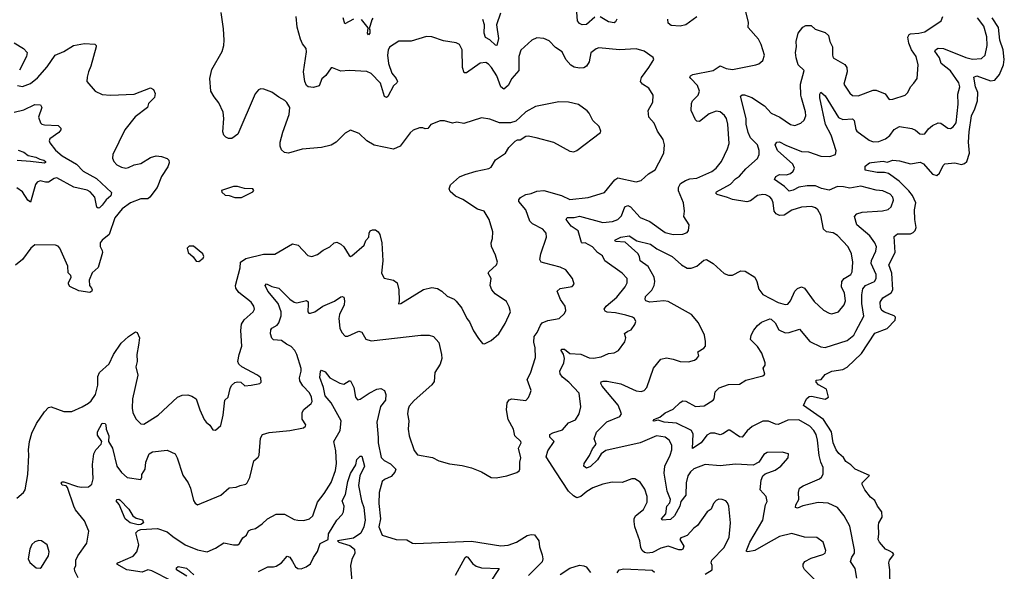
# Model space of a CAD drawing. Extents: x 2056909 to 2160450, y 827444 to 1016825.
# Tile 94 of 256: x 2093016 to 2100155, y 863243 to 867242. Entities that reach past the tile are written whole.
import ezdxf

# ---------------------------------------------------------------- set-up
doc = ezdxf.new("R2010")
doc.units = 0

msp = doc.modelspace()

# ---------------------------------------------------------------- linework, layer by layer
at = {"layer": '0CON10XD'}
for points in [[(2097986.1, 863223.9), (2098037.5, 863255), (2098036.7, 863285), (2098028.8, 863305), (2098034.2, 863325), (2098122.9, 863415), (2098159.8, 863490.2), (2098169.4, 863595), (2098157.1, 863715), (2098148.7, 863738.7), (2098135, 863754), (2098110, 863765), (2098085, 863766.2), (2098065, 863757.5), (2098046.7, 863735), (2098030, 863695), (2098000, 863675), (2097931.2, 863575), (2097903.8, 863555), (2097855, 863502), (2097825, 863491.9), (2097808.8, 863485), (2097802.5, 863475), (2097830, 863425), (2097823.8, 863405), (2097815, 863399.2), (2097795, 863398.6), (2097716.4, 863426.4), (2097665, 863412), (2097605, 863380.4), (2097565, 863375.4), (2097545, 863380.9), (2097529.5, 863395), (2097520, 863415), (2097511.5, 863465), (2097476.5, 863565), (2097470.5, 863605), (2097471.1, 863625), (2097481.1, 863645), (2097538.1, 863691.9), (2097565.5, 863745), (2097564.5, 863785), (2097549.1, 863839.1), (2097515, 863889.2), (2097475, 863914), (2097455, 863914.2), (2097385, 863888.1), (2097311.2, 863888.8), (2097245, 863874.2), (2097170.7, 863849.3), (2097127.4, 863822.6), (2097085, 863785.6), (2097055, 863777.3), (2097030.1, 863790.1), (2096995, 863824.6), (2096902.1, 863965), (2096833.3, 864073.3), (2096843.9, 864116.1), (2096890, 864185), (2096860, 864215), (2096860, 864235), (2096881.7, 864248.3), (2096951.2, 864268.8), (2096995, 864320), (2097045, 864340.6), (2097073.1, 864385), (2097084.2, 864435.8), (2097073.3, 864535), (2096996.5, 864615), (2096950.6, 864650.6), (2096934.5, 864675), (2096931.1, 864695), (2096961.1, 864755), (2096965.4, 864785), (2096958.3, 864818.3), (2096942, 864845), (2096943.8, 864855), (2096965, 864853.3), (2097005, 864822.5), (2097085, 864818.5), (2097145, 864791.2), (2097175, 864789.1), (2097231.7, 864798.3), (2097285, 864822.9), (2097325, 864827.3), (2097356.9, 864843.1), (2097403.4, 864906.6), (2097411.4, 864935), (2097401.5, 864968.5), (2097424.1, 864984.1), (2097450, 864995), (2097477, 865033), (2097482, 865055), (2097473.8, 865075), (2097460, 865085), (2097410.1, 865100.1), (2097335, 865116.9), (2097275, 865121.4), (2097260.3, 865130.3), (2097254, 865145), (2097268, 865165), (2097345, 865230.4), (2097405.6, 865305), (2097420.6, 865335), (2097421.4, 865365), (2097384.2, 865405), (2097258, 865495), (2097241.4, 865531.4), (2097204.7, 865554.7), (2097169.5, 865595), (2097115, 865623.8), (2097095, 865622.5), (2097088.3, 865628.3), (2097065, 865711.2), (2097015, 865744.5), (2096977.8, 865795), (2096985, 865807.3), (2097035, 865807.3), (2097075, 865819.1), (2097245, 865772.8), (2097315, 865780), (2097352, 865795), (2097379, 865821), (2097403.8, 865886.2), (2097425, 865896.2), (2097445.4, 865885), (2097515, 865808), (2097585, 865780), (2097695, 865699.5), (2097755, 865684.4), (2097825, 865688), (2097855, 865700), (2097866.2, 865715), (2097870, 865755), (2097830, 865815), (2097836, 865855), (2097829.4, 865915), (2097792.8, 866002.8), (2097792.2, 866025), (2097807.5, 866055), (2097842.8, 866077.2), (2097875, 866089.1), (2097925, 866093.6), (2098035, 866141.8), (2098065, 866165.6), (2098103.3, 866215), (2098148.9, 866305), (2098159.5, 866345), (2098150.8, 866485), (2098141.5, 866525), (2098126.9, 866546.9), (2098095.4, 866575.4), (2098065, 866580), (2098015, 866560), (2097945, 866504.2), (2097925.8, 866505.8), (2097915, 866516.2), (2097884.4, 866584.4), (2097885.6, 866635), (2097894.7, 866655.3), (2097935.6, 866695), (2097944.5, 866725), (2097929.6, 866765), (2097881.4, 866815), (2097875.8, 866825), (2097880, 866835), (2097897.5, 866845), (2098044.2, 866874.2), (2098095, 866908.1), (2098138.5, 866888.5), (2098185, 866881.1), (2098353.8, 866916.2), (2098375, 866923.3), (2098403.4, 866946.6), (2098415.7, 866985.7), (2098392.3, 867062.3), (2098372.3, 867102.3), (2098297.5, 867185), (2098299.2, 867225), (2098278.7, 867308.7)], [(2092995, 863774.3), (2093043.8, 863815), (2093055.4, 863834.6), (2093075.7, 863945), (2093082.2, 864085), (2093078.9, 864125), (2093087.5, 864185), (2093104.6, 864245), (2093138, 864315), (2093195, 864399.4), (2093225, 864431.9), (2093245, 864436.4), (2093335, 864401.4), (2093395, 864403.1), (2093468, 864435), (2093515, 864463.3), (2093535, 864480), (2093566.2, 864525), (2093581.7, 864591.7), (2093583.5, 864655), (2093593.3, 864685), (2093665, 864747.1), (2093695.5, 864815), (2093752.3, 864897.7), (2093805, 864945.7), (2093855, 864980), (2093867.5, 864975), (2093883.8, 864935), (2093877.8, 864882.2), (2093865.5, 864815), (2093867.8, 864765), (2093858.9, 864725), (2093873.3, 864665), (2093832.9, 864495), (2093830.8, 864425), (2093837.1, 864395), (2093858.8, 864348.8), (2093895, 864313.3), (2093915, 864310), (2094018.8, 864375), (2094161.2, 864505), (2094195, 864520), (2094235, 864522.9), (2094265, 864514.3), (2094296, 864495), (2094320.8, 864415), (2094353.6, 864343.6), (2094366.7, 864325), (2094395, 864303.3), (2094415, 864270), (2094435, 864266.7), (2094475, 864300), (2094491.4, 864375), (2094502, 864485), (2094526.7, 864505), (2094540.7, 864569.3), (2094550.7, 864589.3), (2094575, 864612.5), (2094595, 864617.5), (2094620, 864615), (2094648.3, 864588.3), (2094695, 864593.3), (2094757.5, 864605), (2094766.7, 864615), (2094763.3, 864645), (2094740, 864665), (2094625.5, 864725.5), (2094605.8, 864745), (2094598.6, 864765), (2094607.1, 864815), (2094626.7, 864875), (2094618, 864988), (2094623.6, 865035), (2094643.5, 865066.5), (2094707.5, 865125), (2094718.6, 865145), (2094714.4, 865165), (2094693.1, 865195), (2094605, 865264.3), (2094582.2, 865295), (2094580, 865315), (2094615.4, 865444.6), (2094617.1, 865485), (2094655, 865510.3), (2094783.4, 865543.4), (2094865, 865541.5), (2094995, 865616.7), (2095035, 865608), (2095105, 865532), (2095135, 865525.8), (2095175, 865540.8), (2095215, 865570.8), (2095265, 865596), (2095296.7, 865625), (2095315, 865629.2), (2095345, 865615.8), (2095366, 865595), (2095405, 865533.3), (2095415, 865526.7), (2095425, 865530), (2095513, 865607), (2095525, 865641.2), (2095546.7, 865665), (2095549.2, 865695), (2095557.9, 865712.1), (2095575, 865720), (2095595, 865718.1), (2095614.2, 865705), (2095626.3, 865686.3), (2095641.4, 865625), (2095648.6, 865495), (2095640, 865405), (2095658.8, 865368.8), (2095725, 865353.8), (2095753.8, 865333.8), (2095764, 865285), (2095767.5, 865205), (2095761.7, 865181.7), (2095780, 865185), (2095943.6, 865286.4), (2096005, 865300), (2096044, 865294), (2096077.5, 865275), (2096115, 865238), (2096165, 865216), (2096180.9, 865200.9), (2096220.7, 865150.7), (2096258.8, 865075), (2096278.3, 865051.7), (2096307.3, 864987.3), (2096341.2, 864931.2), (2096372.5, 864895), (2096385, 864893.3), (2096435, 864916.7), (2096490, 864965), (2096535, 865038.8), (2096573.5, 865125), (2096565, 865160), (2096545, 865198.8), (2096462.5, 865255), (2096438.8, 865285), (2096426.7, 865315), (2096433.8, 865365), (2096413.3, 865405), (2096417.5, 865415), (2096474, 865465), (2096479.2, 865485), (2096465.8, 865535), (2096437, 865597), (2096434.3, 865625), (2096443.1, 865655), (2096445.7, 865705), (2096420.6, 865795), (2096384.2, 865854.2), (2096335, 865869.5), (2096230, 865940), (2096175, 865962), (2096136.1, 865996.1), (2096128.8, 866015), (2096138.8, 866045), (2096205, 866102), (2096245, 866120.8), (2096325.8, 866144.2), (2096416.4, 866163.6), (2096435, 866173.3), (2096465, 866226.2), (2096537.5, 866275), (2096563.3, 866315), (2096608.3, 866361.7), (2096625, 866372.5), (2096645, 866372.5), (2096685, 866398.8), (2096705, 866400), (2096758.3, 866388.3), (2096885, 866353.8), (2097005, 866288.8), (2097033.6, 866283.6), (2097055, 866293.3), (2097227.5, 866425), (2097230, 866435), (2097217, 866467), (2097170.7, 866510.7), (2097144.5, 866564.5), (2097130.6, 866580.6), (2097066.8, 866626.8), (2096995, 866644.3), (2096925, 866647.1), (2096755, 866612), (2096686.7, 866575), (2096644.2, 866535.8), (2096612.7, 866507.3), (2096575, 866494.3), (2096495, 866494.4), (2096425, 866520.6), (2096365, 866531.4), (2096235, 866490), (2096185, 866498.6), (2096153.2, 866493.2), (2096095, 866508), (2096065, 866509.2), (2095997.7, 866482.3), (2095975, 866453.3), (2095955, 866450), (2095938.3, 866458.3), (2095915, 866459.2), (2095869.1, 866440.9), (2095847, 866423), (2095775, 866326), (2095725, 866303.1), (2095585, 866331.9), (2095532, 866365), (2095476.6, 866416.6), (2095415, 866442), (2095375, 866420.8), (2095310, 866355), (2095275, 866332.9), (2095205, 866315.6), (2095063, 866303), (2094965, 866274.2), (2094935, 866278.8), (2094915, 866300), (2094904.5, 866324.5), (2094904.4, 866355), (2094922.6, 866427.4), (2094970, 866555), (2094974.4, 866605), (2094952.6, 866642.6), (2094937.2, 866657.2), (2094895, 866680), (2094845, 866718.1), (2094785, 866739.2), (2094765, 866740), (2094747.3, 866732.7), (2094724, 866705), (2094596.8, 866413.2), (2094555, 866381.2), (2094530.7, 866380.7), (2094510.5, 866390.5), (2094495.9, 866405.9), (2094488.6, 866428.6), (2094496.2, 866525), (2094491.7, 866571.7), (2094460.2, 866640.2), (2094425, 866682), (2094401.9, 866725), (2094394.3, 866815), (2094409.3, 866880.7), (2094485, 867011.2), (2094495.7, 867055.7), (2094499.4, 867095), (2094494.2, 867175), (2094475.7, 867295)], [(2096596.9, 864273.1), (2096557.1, 864345), (2096545.5, 864415), (2096550, 864465), (2096563.6, 864486.4), (2096585, 864494.2), (2096685, 864481.2), (2096705.8, 864504.2), (2096717.7, 864532.3), (2096723.3, 864555), (2096694.3, 864635), (2096719.7, 864680.3), (2096755, 864792.5), (2096753, 864863), (2096743.5, 864905), (2096746, 864945), (2096768.8, 864975), (2096791.3, 865028.7), (2096804.7, 865045.3), (2096845, 865062.5), (2096927.5, 865075), (2096966.9, 865113.1), (2096975.8, 865135), (2096970, 865165), (2096938, 865215), (2096912, 865275), (2096935, 865294.3), (2097021.7, 865308.3), (2097036.7, 865325), (2097023.8, 865365), (2096975, 865430), (2096935, 865449.2), (2096822.7, 865477.3), (2096795.7, 865485.7), (2096787.5, 865505), (2096794.4, 865545), (2096835.7, 865665), (2096834.2, 865695), (2096808.8, 865725), (2096735, 865762.9), (2096715, 865782.5), (2096685.6, 865865), (2096634, 865925), (2096634.1, 865935.9), (2096647.3, 865952.7), (2096685, 865975.6), (2096725, 865982.5), (2096765, 866000), (2096815, 866004.3), (2096945, 865967.8), (2097005, 865938.1), (2097137, 865953), (2097255, 865988.6), (2097329.7, 866080.3), (2097353.3, 866095), (2097485, 866067.8), (2097522.4, 866077.6), (2097574.5, 866125.5), (2097622.5, 866155), (2097651.1, 866205), (2097685.5, 866275), (2097690.6, 866335), (2097681.5, 866375), (2097640, 866435), (2097615, 866491.2), (2097577.5, 866535), (2097572, 866585), (2097606.7, 866645), (2097608, 866695), (2097576.6, 866746.6), (2097531.2, 866775), (2097516.2, 866795), (2097525, 866823.3), (2097578, 866895), (2097613.3, 866955), (2097609.5, 866969.5), (2097544.2, 867014.2), (2097485, 867030.9), (2097365, 867024.6), (2097215, 867038.9), (2097195, 867031.4), (2097157, 867003), (2097143.8, 866936.2), (2097124.5, 866905.5), (2097106.3, 866893.7), (2097075, 866890.9), (2097035, 866898.1), (2097012.6, 866912.6), (2096974.6, 866955), (2096949.1, 867009.1), (2096901.7, 867041.7), (2096855, 867090), (2096815.7, 867105.7), (2096765, 867110), (2096730, 867095), (2096649.1, 867020.9), (2096635.7, 866975), (2096635.4, 866874.6), (2096585, 866815.8), (2096558.6, 866765), (2096525, 866739.2), (2096504.2, 866755), (2096474.2, 866834.2), (2096436.7, 866895), (2096415, 866920.8), (2096395, 866932.9), (2096355, 866926.4), (2096255, 866856.2), (2096238, 866858), (2096225.4, 866895.4), (2096223.5, 867025), (2096205, 867062), (2096180, 867075), (2096088.3, 867088.3), (2096005, 867118.5), (2095965, 867121.1), (2095855, 867087.5), (2095765, 867087.5), (2095697.8, 867042.2), (2095688, 867022), (2095683.6, 866985), (2095688.9, 866925), (2095715, 866854), (2095745.8, 866815), (2095754, 866795), (2095751.2, 866785), (2095726.2, 866763.8), (2095685, 866686.2), (2095675, 866678), (2095661.4, 866685), (2095632.2, 866782.2), (2095565, 866853.5), (2095532.1, 866867.9), (2095405, 866873.1), (2095345, 866868.1), (2095285, 866894.2), (2095275, 866892.5), (2095235, 866838.8), (2095207.4, 866812.6), (2095186, 866764), (2095145, 866751.7), (2095106.4, 866756.4), (2095095.9, 866765.9), (2095083.8, 866795), (2095072.7, 866865), (2095095, 867010), (2095093.2, 867033.2), (2095067.5, 867067.5), (2095052, 867102), (2095028.7, 867188.7), (2095019.6, 867265)], [(2095435, 867245.9), (2095372.7, 867212.7), (2095361.4, 867255)], [(2095577.1, 867252.9), (2095568.5, 867241.5), (2095550, 867175), (2095555, 867170), (2095555.4, 867145), (2095545, 867132.5), (2095538.6, 867145), (2095542.5, 867182.5), (2095495, 867244.6)], [(2096500.9, 867289.1), (2096472.2, 867205), (2096487.4, 867105), (2096475, 867056), (2096465, 867057.8), (2096425, 867097.1), (2096394, 867114), (2096383.8, 867143.8), (2096385.3, 867205), (2096374.7, 867244.7)], [(2097185, 867260), (2097125, 867208.3), (2097095, 867206.1), (2097075, 867215.2), (2097059.5, 867235), (2097055, 867297.5)], [(2098860.5, 863105), (2098705.5, 863255.5), (2098695.8, 863275), (2098695.8, 863295), (2098708, 863315), (2098755, 863339.6), (2098840, 863365), (2098856, 863375), (2098861.2, 863395), (2098842, 863455), (2098795, 863488.1), (2098705, 863490.5), (2098615, 863516.9), (2098525, 863496.9), (2098425, 863440.5), (2098346.2, 863395), (2098295, 863383.8), (2098286, 863386), (2098284.4, 863394.4), (2098309.5, 863455), (2098403.8, 863615), (2098424.2, 863725), (2098435, 863750), (2098428.8, 863785), (2098383.7, 863833.7), (2098390.8, 863905), (2098404.5, 863935.5), (2098420, 863950), (2098494.3, 863975.7), (2098533.8, 864005), (2098586.7, 864065), (2098590, 864095), (2098545, 864108), (2098435, 864104), (2098410.9, 864089.1), (2098375, 864033.8), (2098335, 864012.9), (2098205, 864021.1), (2098095, 864008.8), (2097985, 864018.9), (2097904.3, 863985.7), (2097879.1, 863965), (2097860.8, 863935), (2097849.2, 863885), (2097845.6, 863794.4), (2097809.7, 863750.3), (2097801.8, 863715), (2097762.9, 863645), (2097735, 863618.5), (2097675, 863613.1), (2097670, 863625), (2097699.8, 863660.2), (2097707.8, 863715), (2097729.3, 863740.7), (2097735.5, 863764.5), (2097711.2, 863825), (2097688, 863955), (2097693.8, 864005), (2097732, 864085), (2097743.9, 864125), (2097745, 864156.7), (2097725.8, 864195), (2097695, 864215.5), (2097632.5, 864225), (2097514, 864176), (2097265, 864120), (2097231.1, 864095), (2097205, 864051.1), (2097155, 864002.1), (2097125, 863991.8), (2097105.5, 864005), (2097108.2, 864025), (2097147, 864083), (2097169, 864131), (2097195.3, 864164.7), (2097182, 864205), (2097196.9, 864253.1), (2097273.5, 864326.5), (2097368, 864365), (2097378.5, 864385), (2097355, 864446.7), (2097239.4, 864585), (2097230, 864605), (2097232.9, 864617.1), (2097247, 864623), (2097275, 864621.8), (2097375, 864603.1), (2097485, 864552.2), (2097523, 864547), (2097543.3, 864555), (2097564, 864576), (2097612, 864715), (2097665, 864781.2), (2097705, 864790.8), (2097755, 864782.5), (2097805, 864764.3), (2097865, 864762.5), (2097907.5, 864775), (2097925, 864786.7), (2097938.8, 864805), (2097933.3, 864835), (2097975, 864860), (2097987.5, 864875), (2097988.8, 864908.8), (2097980, 864955), (2097936.9, 865045), (2097886.7, 865105), (2097718.3, 865198.3), (2097685, 865204.1), (2097584, 865194), (2097555.8, 865205), (2097550, 865215), (2097552.9, 865235), (2097598.4, 865281.6), (2097615.3, 865315), (2097620.8, 865345), (2097615, 865375.8), (2097572.2, 865452.2), (2097513.5, 865493.5), (2097509.7, 865525), (2097497.9, 865547.9), (2097405, 865629.2), (2097336.7, 865635), (2097330, 865645), (2097375, 865665.8), (2097435, 865676.4), (2097490.4, 865640.4), (2097590, 865615), (2097635, 865582), (2097746, 865526), (2097815, 865464.6), (2097855, 865442.2), (2097885, 865441.4), (2097924.5, 865455.5), (2097975, 865498.6), (2097995, 865504.4), (2098042.9, 865475), (2098123.1, 865403.1), (2098155, 865389.2), (2098185, 865390), (2098245, 865421.4), (2098275, 865420), (2098346.9, 865375), (2098361.5, 865345), (2098375, 865288.8), (2098405, 865249.2), (2098515, 865191.4), (2098565, 865178), (2098585, 865181.2), (2098604.2, 865205), (2098636.9, 865275), (2098655.4, 865294.6), (2098685.5, 865305.5), (2098705, 865297.1), (2098775, 865200), (2098845, 865137.5), (2098885, 865114.2), (2098905, 865110.8), (2098953.3, 865125), (2098994.2, 865175), (2099003.1, 865205), (2098995, 865260), (2098974.5, 865305), (2098976.9, 865345), (2098992.8, 865367.2), (2099042, 865395), (2099051.9, 865415), (2099055.4, 865485), (2099046.7, 865545), (2099022.5, 865595), (2098945, 865678.9), (2098915, 865696.2), (2098865, 865704.6), (2098843.5, 865725), (2098823.5, 865825), (2098803.3, 865863.3), (2098785, 865877.8), (2098757.2, 865887.2), (2098685, 865884.4), (2098615, 865860.9), (2098558.8, 865825), (2098525, 865823.5), (2098500.8, 865835), (2098486.4, 865855), (2098479.5, 865915), (2098470.2, 865940.2), (2098455, 865958.1), (2098425, 865973.1), (2098404.5, 865975.5), (2098365, 865967.5), (2098315, 865930), (2098288.3, 865921.7), (2098185, 865939.6), (2098147.1, 865952.9), (2098072, 865975), (2098064, 865985), (2098069.2, 865995), (2098168.8, 866051.2), (2098205, 866089.5), (2098235, 866107.5), (2098279.7, 866160.3), (2098364.2, 866235), (2098376.9, 866265), (2098377.8, 866295), (2098365.5, 866335), (2098315, 866386.2), (2098297.4, 866425), (2098282.8, 866485), (2098282.2, 866525), (2098242.2, 866687.8), (2098252.9, 866697.1), (2098271.7, 866698.3), (2098325, 866677.8), (2098417.1, 866617.1), (2098465, 866564.5), (2098526.2, 866536.2), (2098605, 866482), (2098635, 866474.3), (2098678.6, 866491.4), (2098702.5, 866515), (2098715.6, 866544.4), (2098714.4, 866575), (2098684.5, 866675), (2098678.5, 866695), (2098677.5, 866775), (2098704.4, 866875), (2098661.1, 866915), (2098644.5, 866965), (2098640.8, 867005), (2098649.1, 867045), (2098645.5, 867085), (2098661.1, 867145), (2098695, 867189.4), (2098715, 867201.1), (2098755, 867200.8), (2098784.4, 867174.4), (2098855, 867148.6), (2098878.9, 867128.9), (2098890, 867085), (2098909.2, 867045), (2098909.2, 866985), (2098915, 866966.7), (2098997.9, 866917.9), (2099012.9, 866895), (2099014.4, 866865), (2098991.9, 866775), (2099035, 866709.4), (2099055, 866693.3), (2099095, 866689.5), (2099205, 866732.5), (2099225, 866732.5), (2099290, 866705), (2099320, 866665), (2099347, 866667), (2099435, 866695.8), (2099455.6, 866714.4), (2099474.2, 866755), (2099497.8, 866782.2), (2099523.8, 866815), (2099531.1, 866915), (2099516.2, 866975), (2099482.7, 867025), (2099461.6, 867071.6), (2099455.4, 867115), (2099465, 867134.3), (2099475, 867140.5), (2099536, 867144), (2099578.8, 867155), (2099696.7, 867235), (2099710, 867265)], [(2097344.4, 867245), (2097335, 867226), (2097325, 867220.6), (2097285, 867226.4), (2097225, 867264.3)], [(2099084.5, 863194.5), (2099073.1, 863265), (2099039.2, 863315), (2099048.9, 863345), (2099069.6, 863375), (2099069.2, 863399.2), (2099035, 863570), (2098994.3, 863645), (2098945, 863705.5), (2098876.7, 863736.7), (2098805, 863741.2), (2098695, 863717.1), (2098655, 863701.9), (2098640, 863705), (2098642.5, 863725), (2098665.8, 863765), (2098661.5, 863815), (2098670, 863845), (2098696.1, 863863.9), (2098815.7, 863915), (2098829.4, 863925), (2098842, 863948), (2098841.2, 863995), (2098823.8, 864035), (2098812.9, 864082.9), (2098799.7, 864195), (2098790.4, 864235), (2098774.6, 864265), (2098745.2, 864295.2), (2098665, 864340.8), (2098585, 864338.4), (2098515, 864306.7), (2098495, 864309.3), (2098445, 864331.8), (2098405, 864332.5), (2098326.5, 864293.5), (2098289.3, 864260.7), (2098255, 864217.1), (2098235, 864218.9), (2098165, 864267.1), (2098155, 864266.7), (2098115, 864238.9), (2098095, 864232.2), (2098055, 864245.4), (2098023.8, 864245), (2097999.1, 864230.9), (2097957.3, 864175), (2097895, 864133.3), (2097898, 864238), (2097886.2, 864265), (2097778.2, 864318.2), (2097687.5, 864325), (2097645, 864338.8), (2097615, 864332), (2097610, 864335), (2097613.8, 864345), (2097658.3, 864361.7), (2097695, 864391.4), (2097755, 864420), (2097805, 864467.1), (2097825, 864478.1), (2097845, 864476.9), (2097915, 864437.8), (2097977.5, 864442.5), (2098044.2, 864485), (2098050.8, 864495), (2098057.5, 864545), (2098086.3, 864573.7), (2098155, 864598.9), (2098235, 864600), (2098281.4, 864628.6), (2098405, 864661.4), (2098418.3, 864671.7), (2098406, 864715), (2098421.4, 864738.6), (2098421.9, 864755), (2098396, 864825), (2098364.3, 864874.3), (2098314.7, 864925), (2098319.8, 864955), (2098338.8, 864991.2), (2098364.1, 865025.8), (2098395, 865050.3), (2098455, 865072.9), (2098465, 865070.7), (2098493.5, 865045), (2098519.1, 864995), (2098565, 864972.7), (2098596, 864974), (2098668.9, 864998.9), (2098745, 864908.9), (2098825, 864871.8), (2098855, 864865.5), (2099015, 864916.4), (2099063.8, 864955), (2099078.9, 864985), (2099137.4, 865092.6), (2099120.7, 865185), (2099121.7, 865248.3), (2099129.7, 865290.3), (2099148.1, 865315), (2099213.1, 865345), (2099224.6, 865365), (2099224.7, 865395), (2099188.8, 865475), (2099192.3, 865497.7), (2099222.5, 865565), (2099227.3, 865595), (2099216.9, 865625), (2099180.8, 865675), (2099086.5, 865755), (2099068.6, 865815), (2099085, 865834.4), (2099125, 865847.5), (2099272.2, 865857.8), (2099313, 865867), (2099334.4, 865885.6), (2099350.5, 865935), (2099345.5, 865955), (2099327.7, 865977.7), (2099275, 866002.7), (2099225, 866007.1), (2099115, 866034.5), (2099035, 866021.8), (2098988.7, 866031.3), (2098945, 866033.2), (2098885, 866006.4), (2098829.5, 866019.5), (2098785, 866038.4), (2098725, 866038.5), (2098665, 866028.9), (2098625, 866005.4), (2098595, 865998.5), (2098562.1, 866032.1), (2098488.6, 866085), (2098498.1, 866105), (2098525, 866119.7), (2098575, 866118.4), (2098605, 866128.2), (2098623.6, 866145), (2098634.5, 866165), (2098620.3, 866195), (2098511.1, 866295), (2098493.3, 866335), (2098505.6, 866354.4), (2098525, 866356.7), (2098571.7, 866331.7), (2098685, 866287.9), (2098735, 866284.7), (2098825, 866253.4), (2098890.5, 866249.5), (2098931.2, 866265), (2098935, 866292.5), (2098900.3, 866405), (2098857.3, 866482.7), (2098818.2, 866675), (2098818.3, 866701.7), (2098825, 866716.2), (2098855, 866691.4), (2098953.3, 866533.3), (2098985, 866519.7), (2099055, 866523.1), (2099065, 866511.2), (2099077.4, 866447.4), (2099085, 866434), (2099175, 866367.8), (2099205, 866356.5), (2099245, 866358.5), (2099292.2, 866377.8), (2099325, 866403.1), (2099355, 866446.7), (2099395, 866467.3), (2099485, 866453.3), (2099511.7, 866441.7), (2099543.3, 866415), (2099565, 866411.4), (2099578.8, 866415), (2099605, 866450), (2099633.8, 866475), (2099675, 866494), (2099695, 866491.4), (2099745, 866456), (2099765, 866452.5), (2099785, 866465.8), (2099804.5, 866495), (2099820.6, 866629.4), (2099818.1, 866701.9), (2099831.8, 866755), (2099824.1, 866785), (2099765, 866871.8), (2099696.8, 866925), (2099684.7, 866965), (2099650.8, 867015), (2099656, 867025), (2099675, 867035.6), (2099715, 867034.5), (2099875, 866969.2), (2099925, 866956.8), (2099989.8, 866960.2), (2100016.5, 866985), (2100031.1, 867055), (2100027.6, 867117.6), (2100006.9, 867195), (2099961.4, 867255)], [(2097925, 867264.3), (2097845, 867205.7), (2097805, 867195.6), (2097739.8, 867199.8), (2097717.9, 867217.9), (2097714.7, 867245)], [(2099506.7, 865795), (2099503.2, 865863.2), (2099512.5, 865915), (2099488.5, 865968.5), (2099462.5, 866002.5), (2099391.3, 866071.3), (2099315, 866127.5), (2099285.6, 866135.6), (2099233.8, 866133.8), (2099145, 866152.5), (2099145, 866180), (2099176.4, 866203.6), (2099191.9, 866208.1), (2099276.8, 866216.8), (2099305, 866210), (2099345.9, 866224.1), (2099395, 866220), (2099475, 866197.7), (2099545, 866209.4), (2099568, 866198), (2099635, 866123.5), (2099666.3, 866113.7), (2099685, 866129.2), (2099710.6, 866185), (2099723.7, 866196.3), (2099795, 866205.4), (2099845, 866193.8), (2099865, 866198.9), (2099883.8, 866215), (2099903.2, 866275), (2099894.7, 866355), (2099900.5, 866429.5), (2099917.6, 866545), (2099941.9, 866595), (2099960.8, 866655), (2099961.8, 866715), (2099946.4, 866755), (2099932.9, 866825), (2099955.6, 866834.4), (2100055, 866799.6), (2100085, 866804.6), (2100120.2, 866845), (2100149, 866915), (2100154.7, 866954.7), (2100146.7, 867025), (2100123.3, 867095), (2100112.8, 867185), (2100067.1, 867255)], [(2092976.7, 867075), (2093044.3, 867034.3), (2093070, 867005), (2093065.8, 866975), (2093013.7, 866876.3)], [(2093000, 866765), (2093035, 866757.5), (2093095, 866778.9), (2093145, 866820.6), (2093215, 866901.4), (2093273.6, 866986.4), (2093335, 867011.4), (2093405.8, 867054.2), (2093485, 867070.8), (2093560, 867065), (2093571.2, 867055), (2093570, 867045), (2093530.8, 866905), (2093514.2, 866865), (2093504, 866825), (2093503.8, 866795), (2093562.5, 866725), (2093615, 866700), (2093674.2, 866694.2), (2093845, 866702.5), (2093965, 866748.6), (2093985.6, 866735.6), (2093997.7, 866707.7), (2093992.7, 866677.3), (2093950.8, 866635), (2093942, 866605), (2093852.5, 866537.5), (2093778.8, 866445), (2093692, 866265), (2093689.2, 866239.2), (2093699.2, 866215), (2093719.7, 866189.7), (2093752.8, 866172.8), (2093785, 866166.7), (2093805, 866170), (2093845, 866189.6), (2093895, 866199.6), (2093965, 866243.9), (2094005, 866256.1), (2094045, 866251.5), (2094085.4, 866235.4), (2094096.7, 866225), (2094099.6, 866205), (2094090.3, 866175), (2094044.7, 866105.3), (2094011.9, 866025), (2093960, 865955), (2093944.6, 865944.6), (2093895, 865942.5), (2093820, 865915), (2093758.8, 865871.2), (2093705.6, 865805), (2093664.5, 865685.5), (2093613.8, 865645), (2093600, 865625), (2093598.3, 865598.3), (2093615, 865570), (2093616, 865555), (2093584.2, 865445.8), (2093541.8, 865408.2), (2093519.1, 865355), (2093521.9, 865315), (2093536.4, 865296.4), (2093542.5, 865285), (2093540, 865275), (2093525, 865264.3), (2093445, 865277.5), (2093378.3, 865308.3), (2093368.8, 865325), (2093370, 865335), (2093390, 865375), (2093387, 865387), (2093368.3, 865408.3), (2093364, 865455), (2093306.2, 865585), (2093295, 865600), (2093275, 865608.8), (2093125, 865610), (2093096.7, 865585), (2093037.3, 865502.7), (2092985, 865464)], [(2092975, 866572), (2093045, 866589.6), (2093125, 866626.4), (2093166.2, 866626.2), (2093176.4, 866605), (2093152.5, 866535), (2093165.8, 866495.8), (2093176, 866486), (2093195, 866480.8), (2093295, 866476), (2093313.8, 866455), (2093313.8, 866445), (2093298.8, 866425), (2093235, 866379.2), (2093230, 866365), (2093235, 866349.2), (2093275, 866295.4), (2093322.9, 866255), (2093426.7, 866195), (2093475, 866143.6), (2093572.3, 866092.3), (2093680.6, 865990.6), (2093676.2, 865965), (2093642.9, 865937.1), (2093615, 865896.6), (2093595, 865879.6), (2093585, 865875.7), (2093575, 865883.3), (2093560.6, 865955), (2093526.7, 865995), (2093505, 866006), (2093409, 866029), (2093285, 866095.5), (2093265, 866091.9), (2093225.8, 866064.2), (2093203.8, 866063.8), (2093165, 866074.5), (2093142.5, 866065), (2093131.5, 866048.5), (2093095, 865918.6), (2093075, 865933.1), (2093036.4, 865995), (2092995, 866024.4)], [(2093005.9, 866295.9), (2093045, 866283.1), (2093077.2, 866257.2), (2093133.1, 866245), (2093160.9, 866230.9), (2093191.2, 866225), (2093202.5, 866215), (2093203.3, 866206.7), (2093196.8, 866203.2), (2093093.9, 866213.9), (2092998.3, 866221.7)], [(2094575, 865953.8), (2094625, 865954.2), (2094706.1, 865993.9), (2094712.5, 866005), (2094707, 866017), (2094645, 866018), (2094595, 866032.5), (2094566.1, 866033.9), (2094480, 866005), (2094481.7, 865991.7), (2094505, 865970), (2094535, 865967.5), (2094575, 865953.8)], [(2099326.7, 863125), (2099325.7, 863255), (2099317.1, 863305), (2099322.9, 863325), (2099352.9, 863365), (2099347.2, 863377.2), (2099319.1, 863390.9), (2099292.5, 863405), (2099248.8, 863455), (2099239.2, 863475), (2099245.7, 863515), (2099241.9, 863575), (2099245.8, 863595), (2099270, 863635), (2099266.7, 863675), (2099235.7, 863715), (2099216.9, 863756.9), (2099185, 863782), (2099143.8, 863835), (2099123, 863873), (2099123.3, 863885), (2099177, 863937), (2099073.2, 863983.2), (2099041.9, 864015), (2099005, 864040.6), (2098988.2, 864068.2), (2098955, 864096.9), (2098935.4, 864125), (2098914.8, 864174.8), (2098902.2, 864255), (2098843.3, 864343.3), (2098700, 864445), (2098721.2, 864495), (2098739.5, 864510.5), (2098756.1, 864513.9), (2098855, 864492.5), (2098881.2, 864505), (2098866.7, 864565), (2098806.7, 864595), (2098790, 864615), (2098790.7, 864629.3), (2098826.1, 864633.9), (2098855, 864670), (2098905, 864693.8), (2098985, 864706.7), (2099015, 864724), (2099118.5, 864821.5), (2099215, 864970), (2099305, 865002.5), (2099364, 865065), (2099366, 865085), (2099356.2, 865095), (2099285, 865121.1), (2099265.7, 865135), (2099257.8, 865155), (2099255.6, 865195), (2099273.5, 865225), (2099335, 865262.2), (2099346.7, 865283.3), (2099339.5, 865405), (2099318.5, 865465), (2099363.6, 865555), (2099355, 865670), (2099380.4, 865689.6), (2099475, 865691.1), (2099495, 865700.5), (2099508.5, 865715), (2099515.4, 865735), (2099506.7, 865795)], [(2094315, 865490), (2094346.7, 865513.3), (2094350, 865525), (2094342.5, 865545), (2094275, 865600), (2094245, 865600), (2094230, 865585), (2094237.5, 865555), (2094273, 865523), (2094295, 865492.5), (2094315, 865490)], [(2093440, 863195), (2093416.7, 863245), (2093413.3, 863265), (2093422.5, 863285), (2093423.3, 863325), (2093436.2, 863355), (2093502.4, 863447.6), (2093518, 863535), (2093485, 863610), (2093419.4, 863689.4), (2093409.1, 863715), (2093362.1, 863852.1), (2093352.5, 863862.5), (2093325, 863868.8), (2093317.5, 863885), (2093325, 863892.5), (2093335, 863891.2), (2093435, 863857.8), (2093463.8, 863853.8), (2093515, 863856.7), (2093540, 863875), (2093547.7, 863915), (2093543.4, 864016.6), (2093553.8, 864095), (2093566.7, 864123.3), (2093605.6, 864165), (2093612.5, 864185), (2093580.9, 864230.9), (2093580, 864255), (2093615, 864318.1), (2093635, 864315.7), (2093639.6, 864305), (2093643.8, 864275), (2093662.7, 864225), (2093660, 864185), (2093687.9, 864135), (2093720.5, 864005), (2093755, 863960.6), (2093795, 863924), (2093895, 863908.8), (2093902, 863925), (2093901.4, 863945), (2093924.7, 863985), (2093929.4, 864035), (2093955.6, 864094.4), (2093979.3, 864110.7), (2094085, 864120.7), (2094142.9, 864095), (2094158.5, 864065), (2094199.7, 863939.7), (2094238, 863885), (2094255, 863846.2), (2094276.7, 863756.7), (2094287.4, 863737.4), (2094305, 863726), (2094475, 863795.8), (2094535, 863847.5), (2094585, 863853.8), (2094615, 863866.7), (2094655, 863874), (2094665, 863884), (2094685, 863923.8), (2094713.5, 864045), (2094745, 864071.2), (2094751.5, 864085), (2094761.2, 864208.8), (2094775.5, 864235), (2094825, 864250.2), (2094975, 864263.2), (2095072.4, 864282.4), (2095086.9, 864295), (2095089.4, 864305), (2095065, 864346.7), (2095063.3, 864395), (2095075, 864416.7), (2095128.9, 864461.1), (2095135.5, 864475), (2095132.3, 864505), (2095117.1, 864537.1), (2095069.1, 864589.1), (2095046.2, 864625), (2095043.8, 864645), (2095057.5, 864695), (2095056.5, 864713.5), (2095026.4, 864815), (2095010.8, 864845), (2094985, 864872.5), (2094949.8, 864889.8), (2094915, 864916.9), (2094855, 864922.5), (2094843.7, 864933.7), (2094835.3, 864965), (2094836.5, 864993.5), (2094845, 865006.7), (2094882, 865028), (2094894.7, 865045.3), (2094911.5, 865095), (2094911.3, 865125), (2094890, 865185), (2094815.3, 865275), (2094794.7, 865315), (2094805, 865327.5), (2094845, 865308.8), (2094895, 865296.4), (2094975, 865216.2), (2095006, 865195), (2095025, 865190), (2095095, 865207.1), (2095106.8, 865196.8), (2095107.1, 865182.9), (2095104.3, 865124.3), (2095112.5, 865115), (2095125, 865114.4), (2095155, 865125.6), (2095214.6, 865165.4), (2095297.7, 865202.3), (2095345, 865234), (2095355, 865236.2), (2095365, 865230), (2095371.4, 865205), (2095368.1, 865175), (2095334.5, 865105.5), (2095330.8, 865075), (2095338, 865005), (2095352.5, 864975), (2095375, 864948), (2095395, 864947.5), (2095475, 864983.3), (2095495.9, 864975.9), (2095526.5, 864926.5), (2095565, 864915.4), (2095924.7, 864955.3), (2095985, 864956), (2096015, 864945.4), (2096055, 864902), (2096074.6, 864815.4), (2096075.9, 864785), (2096064.5, 864745), (2096025.5, 864685), (2096020.6, 864619.4), (2096004.7, 864595.3), (2095875, 864482.2), (2095840.2, 864439.8), (2095832.2, 864417.8), (2095828.5, 864385), (2095836.5, 864335), (2095832.9, 864275), (2095838.8, 864225), (2095875, 864119.1), (2095899, 864089), (2096008.9, 864068.9), (2096055, 864044.4), (2096132, 864022), (2096225, 864010.4), (2096292.5, 863992.5), (2096364.7, 863964.7), (2096435, 863923.8), (2096471.6, 863921.6), (2096548.8, 863935), (2096621.2, 863958.8), (2096638.3, 863971.7), (2096642.9, 863985), (2096641.2, 864035), (2096648.8, 864065), (2096632.9, 864135), (2096651.4, 864175), (2096650, 864185), (2096605.7, 864225.7), (2096596.9, 864273.1)], [(2094115.5, 863175), (2093975, 863246.2), (2093945, 863253.1), (2093905, 863238.2), (2093793.7, 863253.7), (2093721.2, 863295), (2093727.5, 863305), (2093837.6, 863352.4), (2093864.5, 863385), (2093880.5, 863435), (2093857.7, 863522.3), (2093875, 863540), (2093895, 863546.2), (2094015, 863552.9), (2094085, 863529.4), (2094125, 863495.8), (2094216.7, 863435), (2094305, 863400), (2094375, 863383.8), (2094435, 863411.2), (2094495, 863450), (2094565, 863434.3), (2094596.7, 863435), (2094609.2, 863445), (2094634.5, 863485.5), (2094660, 863505), (2094675, 863536.2), (2094693, 863547), (2094725.5, 863554.5), (2094775, 863588.8), (2094812.9, 863625), (2094875, 863656.8), (2094935, 863658.3), (2095005, 863620), (2095033.3, 863613.3), (2095075, 863612.7), (2095116.6, 863623.4), (2095140.3, 863645), (2095174.5, 863745), (2095223, 863807), (2095273, 863887), (2095304.7, 863975), (2095313.7, 864025), (2095307.2, 864117.2), (2095292.5, 864185), (2095339.2, 864265), (2095346.7, 864335), (2095275.3, 864465), (2095231.7, 864515), (2095218.1, 864575), (2095192.4, 864647.6), (2095197.1, 864692.9), (2095205, 864701.2), (2095230.2, 864690.2), (2095265, 864646.9), (2095337.8, 864607.8), (2095365, 864601.3), (2095405, 864624.3), (2095415, 864624), (2095439.5, 864575), (2095450, 864505), (2095465, 864487.5), (2095485, 864490.8), (2095549.4, 864535), (2095605, 864563.2), (2095635, 864567.8), (2095661.5, 864555), (2095670.7, 864525), (2095667.9, 864485), (2095631.8, 864438.2), (2095604.7, 864325), (2095615.5, 864214.5), (2095615.5, 864175), (2095637.4, 864067.4), (2095657.5, 864047.5), (2095705, 864023.5), (2095743.8, 863985), (2095735, 863962.5), (2095710, 863930), (2095661.7, 863908.3), (2095645, 863893.3), (2095622.5, 863815), (2095619.5, 863735), (2095631.5, 863625), (2095620, 863565), (2095645, 863504.4), (2095745, 863473.6), (2095821.7, 863471.7), (2095865, 863447.1), (2095885, 863444.2), (2096291.7, 863461.7), (2096505, 863429.2), (2096557.7, 863432.2), (2096616.9, 863455), (2096695, 863502.8), (2096725, 863510.3), (2096748.1, 863508.1), (2096780, 863465), (2096785, 863420), (2096803.3, 863363.3), (2096808.8, 863335), (2096805, 863312.5), (2096705, 863214.2)], [(2094746.9, 863243.1), (2094815, 863276.7), (2094855, 863275.7), (2094875, 863281.4), (2094914.5, 863305.5), (2094955, 863352.5), (2094975, 863345.7), (2094993.4, 863313.4), (2095015.4, 863275.4), (2095033.4, 863263.4), (2095057.6, 863262.4), (2095093.8, 863275), (2095125, 863298.8), (2095145.6, 863344.4), (2095175, 863386.2), (2095195.5, 863444.5), (2095252.5, 863475), (2095254.4, 863515), (2095316.4, 863615), (2095353.5, 863655), (2095362.9, 863675), (2095369.2, 863715), (2095354.5, 863755), (2095379, 863801), (2095393.8, 863895), (2095415, 863952.5), (2095452.7, 864015), (2095459.3, 864055), (2095485, 864078), (2095497.7, 864077.7), (2095516.6, 864005), (2095481.5, 863935), (2095473.5, 863865), (2095493.5, 863755), (2095511.8, 863705), (2095520.8, 863615), (2095511.3, 863565), (2095489.4, 863520.6)], [(2093875, 863580.4), (2093817.5, 863595), (2093781.5, 863625), (2093737.4, 863727.4), (2093714.2, 863754.2), (2093723.3, 863765), (2093735, 863767.5), (2093745, 863759.2), (2093806.2, 863695), (2093835.7, 863645), (2093859.8, 863629.8), (2093905.4, 863615.4), (2093912.5, 863595), (2093895, 863582.2), (2093875, 863580.4)], [(2093163.6, 863266.4), (2093175, 863273.3), (2093225, 863356.7), (2093230, 863385), (2093215, 863436.2), (2093175, 863463.8), (2093154.1, 863465.9), (2093125, 863458), (2093103.4, 863436.6), (2093090, 863405), (2093076.2, 863335), (2093088.3, 863308.3), (2093135, 863268.8), (2093163.6, 863266.4)], [(2095489.4, 863520.6), (2095435.9, 863484.1), (2095320, 863465), (2095330, 863455), (2095409.7, 863429.7), (2095442.7, 863405), (2095446.2, 863375), (2095425, 863328), (2095414.1, 863285), (2095425, 863167.5)], [(2096175.5, 863215), (2096245, 863344.4), (2096255, 863349.6), (2096265, 863346.2), (2096299.5, 863299.5), (2096325, 863280), (2096365, 863268.8), (2096493.3, 863265), (2096427.1, 863165)], [(2094228.1, 863208.1), (2094153.3, 863255), (2094151.8, 863268.2), (2094165, 863277.3), (2094225, 863267.4), (2094278, 863218)], [(2096935, 863220), (2097005, 863265.6), (2097075, 863286.9), (2097105, 863284.3), (2097123.8, 863275), (2097154.4, 863234.4)], [(2097346.9, 863233.1), (2097361.2, 863255), (2097395, 863261.5), (2097602.6, 863252.6), (2097617.8, 863237.8)]]:
    msp.add_lwpolyline(points, dxfattribs=at)

doc.saveas('drawing.dxf')
